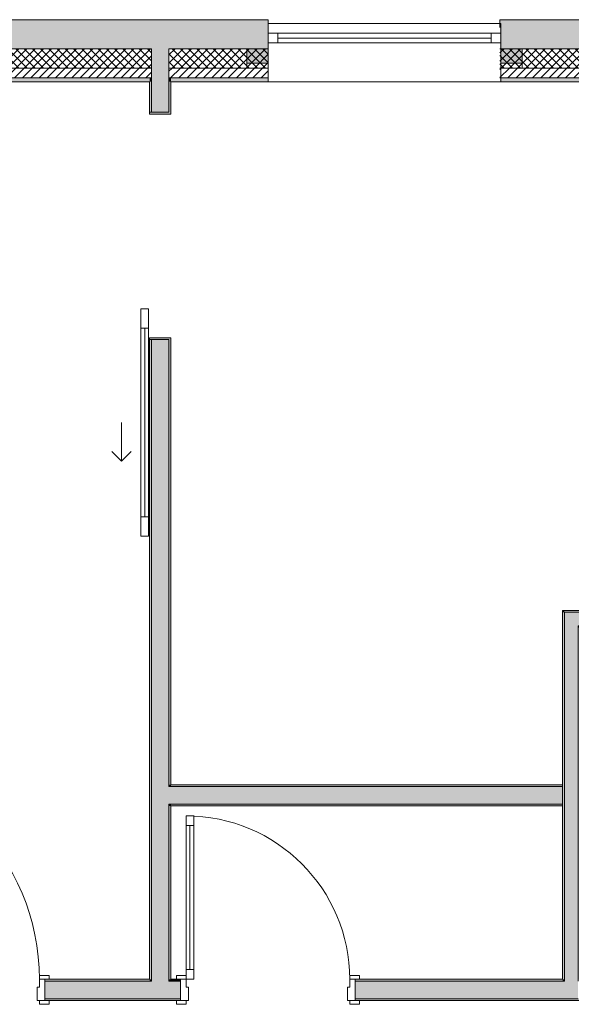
# Model space of a CAD drawing. Header units: millimetres. Extents: x -40968 to 77376, y -17881 to 4746.
# Tile 4 of 180: x -24553 to -21708, y -17103 to -12019. Entities that reach past the tile are written whole.
import ezdxf

# ---------------------------------------------------------------- set-up
doc = ezdxf.new("R2010")
doc.units = ezdxf.units.MM
doc.header["$MEASUREMENT"] = 0
for name, color, linetype in [('12_FAÇ_Façana', 7, 'Continuous'), ('Puertas Archicad', 7, 'Continuous'), ('Ventanas Archicad', 7, 'Continuous')]:
    doc.layers.add(name, color=color, linetype=linetype)
for name, color, linetype, lineweight, true_color in [('12_FAÇ_Façana_Pluma_Nº__102', 7, 'Continuous', 5, 0xcccccc), ('12_FAÇ_Façana_Pluma_Nº__174', 7, 'Continuous', 13, 0xe4ad2c), ('12_FAÇ_Façana_Pluma_Nº__176', 7, 'Continuous', 15, 0x93a0c6), ('12_FAÇ_Façana_Pluma_Nº__43', 7, 'Continuous', 5, 0xa4a4a6), ('Puertas Archicad_Pluma_Nº__3', 7, 'Continuous', 5, 0xa4a4a4), ('Ventanas Archicad_Pluma_Nº__23', 7, 'Continuous', 5, 0xa4a4a6), ('Ventanas Archicad_Pluma_Nº__3', 7, 'Continuous', 5, 0xa4a4a4), ('Ventanas Archicad_Pluma_Nº__43', 7, 'Continuous', 5, 0xa4a4a6)]:
    doc.layers.add(name, color=color, linetype=linetype, lineweight=lineweight, true_color=true_color)
for name, color, linetype, lineweight in [('12_FAÇ_Façana_Pluma_Nº__2', 8, 'Continuous', 5), ('12_FAÇ_Façana_Pluma_Nº__7', 7, 'Continuous', 5), ('Puertas Archicad_Pluma_Nº__1', 7, 'Continuous', 5), ('Puertas Archicad_Pluma_Nº__7', 7, 'Continuous', 5), ('Ventanas Archicad_Pluma_Nº__7', 7, 'Continuous', 5)]:
    doc.layers.add(name, color=color, linetype=linetype, lineweight=lineweight)
pattern_1 = [(45, (0, 0), (-21.213203, 21.213203), [])]
pattern_2 = [(45, (0, 0), (-21.213203, 21.213203), []), (135, (0, 0), (21.213203, 21.213203), [])]
pattern_3 = [(0, (0, 0), (0, 75), [0, -75])]
pattern_4 = [(0, (0, 0), (0, 779.42), [48.75, -401.25]), (0, (225, 389.7), (0, 779.42), [48.75, -401.25]), (60, (0, 0), (-675, 389.7), [48.75, -401.25]), (60, (450, 0), (-675, 389.7), [48.75, -401.25]), (120, (48.75, 0), (675, 389.7), [48.75, -401.25]), (120, (498.75, 0), (675, 389.7), [48.75, -401.25]), (0, (0, 75), (0, 150), [0, -150, 0, -225]), (45, (75, 75), (-106.066, 106.066), [0, -112.5, 0, -187.5])]

# ---------------------------------------------------------------- blocks, each defined once
blk = doc.blocks.new('Muro_29_5', base_point=(-20461.1, -12339))
at = {"layer": '12_FAÇ_Façana_Pluma_Nº__102', "linetype": 'Continuous', "lineweight": 0, "true_color": 0xe5e5e5}
blk.add_hatch(color=254, dxfattribs=at).paths.add_polyline_path([(-22076.1, -12019), (-22076.1, -12169), (-21531.2, -12169), (-21531.2, -12039.6), (-21181.2, -12039.6), (-21181.2, -12169), (-20461.1, -12169), (-20461.1, -12019)])
at = {"layer": '12_FAÇ_Façana_Pluma_Nº__174', "linetype": 'Continuous', "lineweight": 13, "true_color": 0xe4ad2c}
h = blk.add_hatch(dxfattribs=at)
h.set_pattern_fill('SATE_Aislamiento_0005', color=42, style=0, pattern_type=2)
h.set_pattern_definition(pattern_2)
h.paths.add_polyline_path([(-22076.1, -12269), (-21531.2, -12269), (-21531.2, -12169), (-22076.1, -12169)])
h = blk.add_hatch(dxfattribs=at)
h.set_pattern_fill('SATE_Aislamiento_0005', color=42, style=0, pattern_type=2)
h.set_pattern_definition(pattern_2)
h.paths.add_polyline_path([(-21181.2, -12269), (-20461.1, -12269), (-20461.1, -12169), (-21181.2, -12169)])
at = {"layer": '12_FAÇ_Façana_Pluma_Nº__176', "linetype": 'Continuous', "lineweight": 0, "true_color": 0x495063}
for points in [[(-21531.2, -12319), (-22076.1, -12319), (-22076.1, -12339), (-21531.2, -12339)], [(-20461.1, -12319), (-21181.2, -12319), (-21181.2, -12339), (-20461.1, -12339)]]:
    blk.add_hatch(color=251, dxfattribs=at).paths.add_polyline_path(points)
at = {"layer": '12_FAÇ_Façana_Pluma_Nº__2', "linetype": 'Continuous', "lineweight": 5}
h = blk.add_hatch(dxfattribs=at)
h.set_pattern_fill('Ceramic_0005', color=8, style=0, pattern_type=2)
h.set_pattern_definition(pattern_1)
h.paths.add_polyline_path([(-22076.1, -12319), (-21531.2, -12319), (-21531.2, -12269), (-22076.1, -12269)])
h = blk.add_hatch(dxfattribs=at)
h.set_pattern_fill('Ceramic_0005', color=8, style=0, pattern_type=2)
h.set_pattern_definition(pattern_1)
h.paths.add_polyline_path([(-21181.2, -12319), (-20461.1, -12319), (-20461.1, -12269), (-21181.2, -12269)])
at = {"layer": '12_FAÇ_Façana_Pluma_Nº__7', "color": 7, "linetype": 'Continuous', "lineweight": 5}
for p, q in [((-22076.1, -12169), (-21531.2, -12169)), ((-21181.2, -12169), (-20461.1, -12169)), ((-22076.1, -12269), (-21531.2, -12269)), ((-21181.2, -12269), (-20461.1, -12269)), ((-22076.1, -12319), (-21531.2, -12319)), ((-21181.2, -12319), (-20461.1, -12319))]:
    blk.add_line(p, q, dxfattribs=at)
at = {"layer": '12_FAÇ_Façana_Pluma_Nº__7', "color": 7, "linetype": 'Continuous', "lineweight": 5, "flags": 128}
for points in [[(-20461.1, -12019), (-22076.1, -12019)], [(-22076.1, -12019), (-22076.1, -12059)], [(-20461.1, -12059), (-20461.1, -12019)], [(-22076.1, -12339), (-21531.2, -12339)], [(-21181.2, -12339), (-20461.1, -12339)]]:
    blk.add_lwpolyline(points, dxfattribs=at)
blk = doc.blocks.new('Muro_32_5', base_point=(-23271.1, -12339))
at = {"layer": '12_FAÇ_Façana_Pluma_Nº__102', "linetype": 'Continuous', "lineweight": 0, "true_color": 0xe5e5e5}
for points in [[(-23872.7, -12019), (-26492.5, -12019), (-26492.5, -12169), (-23872.7, -12169)], [(-23872.7, -12169), (-23782.7, -12169), (-23782.7, -12019), (-23872.7, -12019)], [(-23782.7, -12169), (-23271.1, -12169), (-23271.1, -12019), (-23782.7, -12019)]]:
    blk.add_hatch(color=254, dxfattribs=at).paths.add_polyline_path(points)
at = {"layer": '12_FAÇ_Façana_Pluma_Nº__174', "linetype": 'Continuous', "lineweight": 13, "true_color": 0xe4ad2c}
h = blk.add_hatch(dxfattribs=at)
h.set_pattern_fill('SATE_Aislamiento_0005', color=42, style=0, pattern_type=2)
h.set_pattern_definition(pattern_2)
h.paths.add_polyline_path([(-23872.7, -12169), (-26492.5, -12169), (-26492.5, -12269), (-23872.7, -12269)])
h = blk.add_hatch(dxfattribs=at)
h.set_pattern_fill('SATE_Aislamiento_0005', color=42, style=0, pattern_type=2)
h.set_pattern_definition(pattern_2)
h.paths.add_polyline_path([(-23782.7, -12269), (-23271.1, -12269), (-23271.1, -12169), (-23782.7, -12169)])
at = {"layer": '12_FAÇ_Façana_Pluma_Nº__176', "linetype": 'Continuous', "lineweight": 0, "true_color": 0x495063}
for points in [[(-23882.7, -12319), (-26492.5, -12319), (-26492.5, -12339), (-23882.7, -12339)], [(-23882.7, -12339), (-23872.7, -12339), (-23872.7, -12319), (-23882.7, -12319)], [(-23782.7, -12339), (-23772.7, -12339), (-23772.7, -12319), (-23782.7, -12319)], [(-23772.7, -12339), (-23271.1, -12339), (-23271.1, -12319), (-23772.7, -12319)]]:
    blk.add_hatch(color=251, dxfattribs=at).paths.add_polyline_path(points)
at = {"layer": '12_FAÇ_Façana_Pluma_Nº__2', "linetype": 'Continuous', "lineweight": 5}
h = blk.add_hatch(dxfattribs=at)
h.set_pattern_fill('Ceramic_0005', color=8, style=0, pattern_type=2)
h.set_pattern_definition(pattern_1)
h.paths.add_polyline_path([(-23872.7, -12269), (-26492.5, -12269), (-26492.5, -12319), (-23872.7, -12319)])
h = blk.add_hatch(dxfattribs=at)
h.set_pattern_fill('Ceramic_0005', color=8, style=0, pattern_type=2)
h.set_pattern_definition(pattern_1)
h.paths.add_polyline_path([(-23782.7, -12319), (-23271.1, -12319), (-23271.1, -12269), (-23782.7, -12269)])
at = {"layer": '12_FAÇ_Façana_Pluma_Nº__7', "color": 7, "linetype": 'Continuous', "lineweight": 5}
for p, q in [((-26492.5, -12169), (-23872.7, -12169)), ((-23872.7, -12169), (-23872.7, -12269)), ((-23782.7, -12269), (-23782.7, -12169)), ((-23782.7, -12169), (-23271.1, -12169)), ((-26492.5, -12269), (-23872.7, -12269)), ((-23872.7, -12269), (-23872.7, -12319)), ((-23782.7, -12319), (-23782.7, -12269)), ((-23782.7, -12269), (-23271.1, -12269)), ((-26492.5, -12319), (-23872.7, -12319)), ((-23872.7, -12319), (-23872.7, -12339)), ((-23782.7, -12339), (-23782.7, -12319)), ((-23782.7, -12319), (-23271.1, -12319))]:
    blk.add_line(p, q, dxfattribs=at)
at = {"layer": '12_FAÇ_Façana_Pluma_Nº__7', "color": 7, "linetype": 'Continuous', "lineweight": 5, "flags": 128}
for points in [[(-23271.1, -12019), (-26492.5, -12019)], [(-26492.5, -12019), (-26492.5, -12339)], [(-23271.1, -12059), (-23271.1, -12019)], [(-26492.5, -12339), (-23882.7, -12339)], [(-23772.7, -12339), (-23271.1, -12339)]]:
    blk.add_lwpolyline(points, dxfattribs=at)
blk = doc.blocks.new('Ventana Vertical Multi-Faja 27_10')
at = {"layer": 'Ventanas Archicad_Pluma_Nº__23', "color": 253, "linetype": 'Continuous', "lineweight": 5, "true_color": 0xa4a4a6}
for p, q in [((-600, 0), (-550, 0)), ((-550, 0), (-550, -50)), ((550, -50), (550, 0)), ((550, 0), (600, 0)), ((-550, -50), (-600, -50)), ((600, -50), (550, -50))]:
    blk.add_line(p, q, dxfattribs=at)
at = {"layer": 'Ventanas Archicad_Pluma_Nº__3', "color": 253, "linetype": 'Continuous', "lineweight": 5, "true_color": 0xa4a4a4}
for p, q in [((-600, 50), (600, 50)), ((-550, 0), (550, 0)), ((-550, -25), (550, -25)), ((550, -50), (-550, -50)), ((-600, -250), (600, -250))]:
    blk.add_line(p, q, dxfattribs=at)
at = {"layer": 'Ventanas Archicad_Pluma_Nº__43', "color": 253, "linetype": 'Continuous', "lineweight": 5, "true_color": 0xa4a4a6}
for p, q in [((-600, -180), (-600, -155)), ((600, -180), (600, -155))]:
    blk.add_line(p, q, dxfattribs=at)
at = {"layer": 'Ventanas Archicad_Pluma_Nº__7', "color": 7, "linetype": 'Continuous', "lineweight": 5}
for p, q in [((-600, 50), (-600, 30)), ((-600, 30), (-600, 0)), ((-600, 30), (-600, 0)), ((-600, 0), (-600, -50)), ((-600, 0), (-600, -50)), ((-600, 0), (-600, -50)), ((-600, 0), (-600, -50)), ((600, 50), (600, 30)), ((600, 30), (600, 0)), ((600, 30), (600, 0)), ((600, 0), (600, -50)), ((600, 0), (600, -50)), ((600, 0), (600, -50)), ((600, 0), (600, -50)), ((-600, -50), (-600, -80)), ((-600, -50), (-600, -80)), ((600, -50), (600, -80)), ((600, -50), (600, -80)), ((-600, -80), (-600, -155)), ((-600, -80), (-600, -155)), ((600, -80), (600, -155)), ((600, -80), (600, -155)), ((-600, -180), (-600, -230)), ((600, -180), (600, -230)), ((-600, -230), (-600, -250)), ((600, -230), (600, -250))]:
    blk.add_line(p, q, dxfattribs=at)
blk = doc.blocks.new('Muro_33_5', base_point=(-22076.1, -12339))
at = {"layer": '12_FAÇ_Façana', "linetype": 'Continuous', "lineweight": 0, "true_color": 0x000000}
h = blk.add_hatch(dxfattribs=at)
h.set_pattern_fill('Yeso_0005', color=18, style=0, pattern_type=2)
h.set_pattern_definition(pattern_3)
h.paths.add_polyline_path([(-23271.1, -12269), (-23271.1, -12244), (-23381.1, -12244), (-23381.1, -12269)])
h = blk.add_hatch(dxfattribs=at)
h.set_pattern_fill('Yeso_0005', color=18, style=0, pattern_type=2)
h.set_pattern_definition(pattern_3)
h.paths.add_polyline_path([(-22071.1, -12269), (-21961.1, -12269), (-21961.1, -12244), (-22071.1, -12244)])
at = {"layer": '12_FAÇ_Façana_Pluma_Nº__102', "linetype": 'Continuous', "lineweight": 0, "true_color": 0xe5e5e5}
for points in [[(-23381.1, -12169), (-23381.1, -12244), (-23271.1, -12244), (-23271.1, -12059)], [(-21961.1, -12169), (-22071.1, -12059), (-22071.1, -12244), (-21961.1, -12244)]]:
    blk.add_hatch(color=254, dxfattribs=at).paths.add_polyline_path(points)
at = {"layer": '12_FAÇ_Façana_Pluma_Nº__43', "color": 253, "linetype": 'Continuous', "lineweight": 5, "true_color": 0xa4a4a6}
for p, q in [((-23381.1, -12244), (-23381.1, -12269)), ((-23271.1, -12244), (-23381.1, -12244)), ((-23271.1, -12269), (-23271.1, -12244)), ((-22071.1, -12269), (-22071.1, -12244)), ((-22071.1, -12244), (-21961.1, -12244)), ((-21961.1, -12244), (-21961.1, -12269)), ((-23381.1, -12269), (-23271.1, -12269)), ((-21961.1, -12269), (-22071.1, -12269))]:
    blk.add_line(p, q, dxfattribs=at)
at = {"layer": '12_FAÇ_Façana_Pluma_Nº__7', "color": 7, "linetype": 'Continuous', "lineweight": 5}
for p, q in [((-23271.1, -12039), (-23271.1, -12059)), ((-22071.1, -12039), (-22071.1, -12059)), ((-23271.1, -12059), (-23271.1, -12089)), ((-23271.1, -12059), (-23271.1, -12089)), ((-23271.1, -12089), (-23271.1, -12139)), ((-23271.1, -12089), (-23271.1, -12139)), ((-22071.1, -12059), (-22071.1, -12089)), ((-22071.1, -12059), (-22071.1, -12089)), ((-22071.1, -12089), (-22071.1, -12139)), ((-22071.1, -12089), (-22071.1, -12139)), ((-23271.1, -12139), (-23271.1, -12169)), ((-23271.1, -12139), (-23271.1, -12169)), ((-22071.1, -12139), (-22071.1, -12169)), ((-22071.1, -12139), (-22071.1, -12169)), ((-23381.1, -12169), (-23381.1, -12244)), ((-23271.1, -12169), (-23271.1, -12244)), ((-23271.1, -12169), (-23271.1, -12244)), ((-22071.1, -12169), (-22071.1, -12244)), ((-22071.1, -12169), (-22071.1, -12244)), ((-21961.1, -12169), (-21961.1, -12244)), ((-23271.1, -12269), (-23271.1, -12319)), ((-22071.1, -12269), (-22071.1, -12319)), ((-23271.1, -12319), (-23271.1, -12339)), ((-22071.1, -12319), (-22071.1, -12339))]:
    blk.add_line(p, q, dxfattribs=at)
at = {"layer": 'Ventanas Archicad', "color": 253, "linetype": 'Continuous', "lineweight": 5, "true_color": 0xa4a4a6, "zscale": 1000}
blk.add_blockref('Ventana Vertical Multi-Faja 27_10', (-22671.1, -12089), dxfattribs=at)
blk = doc.blocks.new('Puerta 27')
at = {"layer": 'Puertas Archicad_Pluma_Nº__1', "color": 7, "linetype": 'Continuous', "lineweight": 5}
for p, q in [((532, 1094), (532, 1144)), ((532, 1144), (572, 1144)), ((572, 1144), (572, 1094)), ((572, 1094), (532, 1094)), ((552, 1094), (552, 50)), ((-622, 0), (-622, 19)), ((-622, 19), (-572, 19)), ((-572, 0), (-622, 0)), ((-572, 0), (-600, 0)), ((-600, 0), (-600, -110)), ((-572, 19), (-572, 0)), ((-572, -40), (-572, 0)), ((532, 0), (532, 50)), ((532, 50), (572, 50)), ((572, 0), (532, 0)), ((572, 50), (572, 0)), ((572, 19), (622, 19)), ((572, 0), (572, 19)), ((622, 0), (572, 0)), ((600, 0), (572, 0)), ((572, 0), (572, -40)), ((600, -110), (600, 0)), ((622, 19), (622, 0)), ((-560, -40), (-572, -40)), ((-560, -110), (-560, -40)), ((572, -40), (560, -40)), ((560, -40), (560, -110)), ((-622, -129), (-622, -110)), ((-622, -110), (-572, -110)), ((-572, -129), (-622, -129)), ((-600, -110), (-560, -110)), ((-572, -110), (-572, -129)), ((560, -110), (600, -110)), ((572, -110), (622, -110)), ((572, -129), (572, -110)), ((622, -129), (572, -129)), ((622, -110), (622, -129))]:
    blk.add_line(p, q, dxfattribs=at)
at = {"layer": 'Puertas Archicad_Pluma_Nº__1', "color": 7, "linetype": 'Continuous', "lineweight": 5, "flags": 128}
for points in [[(552, 1094), (552, 50), (532, 50), (532, 1094)], [(572, 1094), (572, 50), (552, 50), (552, 1094)]]:
    blk.add_lwpolyline(points, close=True, dxfattribs=at)
at = {"layer": 'Puertas Archicad_Pluma_Nº__3', "color": 253, "linetype": 'Continuous', "lineweight": 5, "true_color": 0xa4a4a4}
blk.add_arc((572, 0), 1144, 90, 180, dxfattribs=at)
at = {"layer": 'Puertas Archicad_Pluma_Nº__7', "color": 7, "linetype": 'Continuous', "lineweight": 5}
for p, q in [((-600, 0), (-622, 0)), ((-600, 0), (-622, 0)), ((-600, 0), (-600, -10)), ((-600, 0), (-600, -10)), ((600, 0), (600, -10)), ((600, 0), (600, -10)), ((600, 0), (622, 0)), ((600, 0), (622, 0)), ((-600, -10), (-600, -100)), ((-600, -10), (-600, -100)), ((600, -10), (600, -100)), ((600, -10), (600, -100)), ((-600, -100), (-600, -110)), ((-600, -100), (-600, -110)), ((600, -100), (600, -110)), ((600, -100), (600, -110)), ((-600, -110), (-622, -110)), ((-600, -110), (-622, -110)), ((600, -110), (622, -110)), ((600, -110), (622, -110))]:
    blk.add_line(p, q, dxfattribs=at)
blk = doc.blocks.new('Puerta 27_2')
at = {"layer": 'Puertas Archicad_Pluma_Nº__1', "color": 7, "linetype": 'Continuous', "lineweight": 5}
for p, q in [((382, 794), (382, 844)), ((382, 844), (422, 844)), ((422, 844), (422, 794)), ((422, 794), (382, 794)), ((402, 794), (402, 50)), ((-472, 0), (-472, 19)), ((-472, 19), (-422, 19)), ((-422, 0), (-472, 0)), ((-422, 0), (-450, 0)), ((-450, 0), (-450, -110)), ((-422, 19), (-422, 0)), ((-422, -40), (-422, 0)), ((382, 0), (382, 50)), ((382, 50), (422, 50)), ((422, 0), (382, 0)), ((422, 50), (422, 0)), ((422, 19), (472, 19)), ((422, 0), (422, 19)), ((472, 0), (422, 0)), ((450, 0), (422, 0)), ((422, 0), (422, -40)), ((450, -110), (450, 0)), ((472, 19), (472, 0)), ((-410, -40), (-422, -40)), ((-410, -110), (-410, -40)), ((422, -40), (410, -40)), ((410, -40), (410, -110)), ((-472, -129), (-472, -110)), ((-472, -110), (-422, -110)), ((-422, -129), (-472, -129)), ((-450, -110), (-410, -110)), ((-422, -110), (-422, -129)), ((410, -110), (450, -110)), ((422, -110), (472, -110)), ((422, -129), (422, -110)), ((472, -129), (422, -129)), ((472, -110), (472, -129))]:
    blk.add_line(p, q, dxfattribs=at)
at = {"layer": 'Puertas Archicad_Pluma_Nº__1', "color": 7, "linetype": 'Continuous', "lineweight": 5, "flags": 128}
for points in [[(402, 794), (402, 50), (382, 50), (382, 794)], [(422, 794), (422, 50), (402, 50), (402, 794)]]:
    blk.add_lwpolyline(points, close=True, dxfattribs=at)
at = {"layer": 'Puertas Archicad_Pluma_Nº__3', "color": 253, "linetype": 'Continuous', "lineweight": 5, "true_color": 0xa4a4a4}
blk.add_arc((422, 0), 844, 90, 180, dxfattribs=at)
at = {"layer": 'Puertas Archicad_Pluma_Nº__7', "color": 7, "linetype": 'Continuous', "lineweight": 5}
for p, q in [((-450, 0), (-472, 0)), ((-450, 0), (-472, 0)), ((-450, 0), (-450, -10)), ((-450, 0), (-450, -10)), ((450, 0), (450, -10)), ((450, 0), (450, -10)), ((450, 0), (472, 0)), ((450, 0), (472, 0)), ((-450, -10), (-450, -100)), ((-450, -10), (-450, -100)), ((450, -10), (450, -100)), ((450, -10), (450, -100)), ((-450, -100), (-450, -110)), ((-450, -100), (-450, -110)), ((450, -100), (450, -110)), ((450, -100), (450, -110)), ((-450, -110), (-472, -110)), ((-450, -110), (-472, -110)), ((450, -110), (472, -110)), ((450, -110), (472, -110))]:
    blk.add_line(p, q, dxfattribs=at)
blk = doc.blocks.new('Muro_38_5', base_point=(-33871.9, -17084))
at = {"layer": '12_FAÇ_Façana_Pluma_Nº__102', "linetype": 'Continuous', "lineweight": 0, "true_color": 0xe5e5e5}
for points in [[(-23872.7, -16984), (-24422.7, -16984), (-24422.7, -17074), (-23872.7, -17074)], [(-23782.7, -16984), (-23872.7, -16984), (-23872.7, -17074), (-23782.7, -17074)], [(-23782.7, -16984), (-23782.7, -17074), (-23722.7, -17074), (-23722.7, -16984)], [(-21742.9, -16984), (-22822.7, -16984), (-22822.7, -17074), (-21742.9, -17074)], [(-21672.9, -16984), (-21742.9, -16984), (-21742.9, -17074), (-21672.9, -17074)]]:
    blk.add_hatch(color=254, dxfattribs=at).paths.add_polyline_path(points)
at = {"layer": '12_FAÇ_Façana_Pluma_Nº__176', "linetype": 'Continuous', "lineweight": 0, "true_color": 0x495063}
for points in [[(-24422.7, -16984), (-23882.7, -16984), (-23882.7, -16974), (-24422.7, -16974)], [(-23872.7, -16974), (-23882.7, -16974), (-23882.7, -16984), (-23872.7, -16984)], [(-23772.7, -16974), (-23782.7, -16974), (-23782.7, -16984), (-23772.7, -16984)], [(-23772.7, -16974), (-23772.7, -16984), (-23722.7, -16984), (-23722.7, -16974)], [(-22822.7, -16984), (-21752.9, -16984), (-21752.9, -16974), (-22822.7, -16974)], [(-21742.9, -16974), (-21752.9, -16974), (-21752.9, -16984), (-21742.9, -16984)], [(-24422.7, -17084), (-23722.7, -17084), (-23722.7, -17074), (-24422.7, -17074)], [(-22822.7, -17074), (-22822.7, -17084), (-19228.6, -17084), (-19228.6, -17074)]]:
    blk.add_hatch(color=251, dxfattribs=at).paths.add_polyline_path(points)
at = {"layer": '12_FAÇ_Façana_Pluma_Nº__7', "color": 7, "linetype": 'Continuous', "lineweight": 5}
for p, q in [((-24422.7, -16974), (-24400.7, -16974)), ((-24422.7, -16974), (-24422.7, -16984)), ((-23872.7, -16974), (-23872.7, -16984)), ((-23782.7, -16984), (-23782.7, -16974)), ((-23722.7, -16974), (-23744.7, -16974)), ((-23722.7, -16974), (-23722.7, -16984)), ((-22822.7, -16974), (-22800.7, -16974)), ((-22822.7, -16974), (-22822.7, -16984)), ((-21742.9, -16974), (-21742.9, -16984)), ((-23872.7, -16984), (-24422.7, -16984)), ((-24422.7, -16984), (-24422.7, -17074)), ((-23722.7, -16984), (-23782.7, -16984)), ((-23722.7, -16984), (-23722.7, -17074)), ((-21742.9, -16984), (-22822.7, -16984)), ((-22822.7, -16984), (-22822.7, -17074)), ((-24422.7, -17074), (-23872.7, -17074)), ((-24422.7, -17074), (-24422.7, -17084)), ((-23872.7, -17074), (-23782.7, -17074)), ((-23782.7, -17074), (-23722.7, -17074)), ((-23722.7, -17074), (-23722.7, -17084)), ((-22822.7, -17074), (-21742.9, -17074)), ((-22822.7, -17074), (-22822.7, -17084)), ((-21742.9, -17074), (-21672.9, -17074)), ((-24422.7, -17084), (-24400.7, -17084)), ((-23722.7, -17084), (-23744.7, -17084)), ((-22822.7, -17084), (-22800.7, -17084))]:
    blk.add_line(p, q, dxfattribs=at)
at = {"layer": '12_FAÇ_Façana_Pluma_Nº__7', "color": 7, "linetype": 'Continuous', "lineweight": 5, "flags": 128}
for points in [[(-23882.7, -16974), (-24422.7, -16974)], [(-23722.7, -16974), (-23772.7, -16974)], [(-21752.9, -16974), (-22822.7, -16974)], [(-24422.7, -17084), (-23722.7, -17084)], [(-22822.7, -17084), (-19228.6, -17084)]]:
    blk.add_lwpolyline(points, dxfattribs=at)
at = {"layer": 'Puertas Archicad', "color": 253, "linetype": 'Continuous', "lineweight": 5, "true_color": 0xa4a4a6, "xscale": -1, "zscale": 1000}
for name, p in [('Puerta 27', (-25022.7, -16974)), ('Puerta 27_2', (-23272.7, -16974))]:
    blk.add_blockref(name, p, dxfattribs=at)
blk = doc.blocks.new('Puerta Corredera Exterior 27')
at = {"layer": 'Puertas Archicad', "linetype": 'Continuous', "lineweight": 0, "true_color": 0xffffff}
h = blk.add_hatch(dxfattribs=at)
h.set_pattern_fill('Hormigón_en_Masa_0005', style=0, pattern_type=2)
h.set_pattern_definition(pattern_4)
h.paths.add_polyline_path([(428.1, 45), (428.1, 5), (528.1, 5), (528.1, 45)])
h = blk.add_hatch(dxfattribs=at)
h.set_pattern_fill('Hormigón_en_Masa_0005', style=0, pattern_type=2)
h.set_pattern_definition(pattern_4)
h.paths.add_polyline_path([(1602.1, 5), (1602.1, 45), (1502.1, 45), (1502.1, 5)])
at = {"layer": 'Puertas Archicad_Pluma_Nº__1', "color": 7, "linetype": 'Continuous', "lineweight": 5}
for p, q in [((428.1, 45), (528.1, 45)), ((428.1, 5), (428.1, 45)), ((528.1, 5), (428.1, 5)), ((528.1, 45), (528.1, 5)), ((528.1, 25), (1502.1, 25)), ((1502.1, 5), (1502.1, 45)), ((1502.1, 45), (1602.1, 45)), ((1602.1, 5), (1502.1, 5)), ((1602.1, 45), (1602.1, 5))]:
    blk.add_line(p, q, dxfattribs=at)
at = {"layer": 'Puertas Archicad_Pluma_Nº__1', "color": 7, "linetype": 'Continuous', "lineweight": 5, "flags": 128}
for points in [[(528.1, 45), (1502.1, 45), (1502.1, 25), (528.1, 25)], [(528.1, 25), (1502.1, 25), (1502.1, 5), (528.1, 5)]]:
    blk.add_lwpolyline(points, close=True, dxfattribs=at)
at = {"layer": 'Puertas Archicad_Pluma_Nº__3', "color": 253, "linetype": 'Continuous', "lineweight": 5, "true_color": 0xa4a4a4}
for p, q in [((1215.1, 145), (1165.1, 195)), ((1015.1, 145), (1215.1, 145)), ((1215.1, 145), (1165.1, 95))]:
    blk.add_line(p, q, dxfattribs=at)
at = {"layer": 'Puertas Archicad_Pluma_Nº__7', "color": 7, "linetype": 'Continuous', "lineweight": 5}
for p, q in [((-577, 0), (-577, -110)), ((577, 0), (577, -110)), ((-587, -110), (-577, -110)), ((587, -110), (577, -110))]:
    blk.add_line(p, q, dxfattribs=at)
blk = doc.blocks.new('Muro_39_5', base_point=(-23772.7, -17084))
at = {"layer": '12_FAÇ_Façana_Pluma_Nº__102', "linetype": 'Continuous', "lineweight": 0, "true_color": 0xe5e5e5}
for points in [[(-23872.7, -12269), (-23782.7, -12269), (-23782.7, -12169), (-23872.7, -12169)], [(-23872.7, -12319), (-23782.7, -12319), (-23782.7, -12269), (-23872.7, -12269)], [(-23872.7, -12339), (-23782.7, -12339), (-23782.7, -12319), (-23872.7, -12319)], [(-23872.7, -12497), (-23782.7, -12497), (-23782.7, -12339), (-23872.7, -12339)], [(-23872.7, -15979), (-23782.7, -15979), (-23782.7, -13671), (-23872.7, -13671)], [(-23872.7, -15979), (-23872.7, -16069), (-23782.7, -16069), (-23782.7, -15979)], [(-23872.7, -16069), (-23872.7, -16974), (-23782.7, -16974), (-23782.7, -16069)], [(-23782.7, -16974), (-23872.7, -16974), (-23872.7, -16984), (-23782.7, -16984)]]:
    blk.add_hatch(color=254, dxfattribs=at).paths.add_polyline_path(points)
at = {"layer": '12_FAÇ_Façana_Pluma_Nº__176', "linetype": 'Continuous', "lineweight": 0, "true_color": 0x495063}
for points in [[(-23882.7, -12339), (-23882.7, -12497), (-23872.7, -12497), (-23872.7, -12339)], [(-23782.7, -12339), (-23782.7, -12497), (-23772.7, -12497), (-23772.7, -12339)], [(-23772.7, -12507), (-23772.7, -12497), (-23782.7, -12497), (-23882.7, -12497), (-23882.7, -12507)], [(-23772.7, -13671), (-23772.7, -13661), (-23882.7, -13661), (-23882.7, -13671), (-23782.7, -13671)], [(-23882.7, -16974), (-23872.7, -16974), (-23872.7, -13671), (-23882.7, -13671)], [(-23782.7, -15969), (-23772.7, -15969), (-23772.7, -13671), (-23782.7, -13671)], [(-23782.7, -15969), (-23782.7, -15979), (-23772.7, -15979), (-23772.7, -15969)], [(-23782.7, -16069), (-23782.7, -16079), (-23772.7, -16079), (-23772.7, -16069)], [(-23782.7, -16079), (-23782.7, -16974), (-23772.7, -16974), (-23772.7, -16079)]]:
    blk.add_hatch(color=251, dxfattribs=at).paths.add_polyline_path(points)
at = {"layer": '12_FAÇ_Façana_Pluma_Nº__7', "color": 7, "linetype": 'Continuous', "lineweight": 5}
for p, q in [((-23872.7, -12169), (-23872.7, -12269)), ((-23782.7, -12269), (-23782.7, -12169)), ((-23872.7, -12269), (-23872.7, -12319)), ((-23782.7, -12319), (-23782.7, -12269)), ((-23872.7, -12319), (-23872.7, -12339)), ((-23872.7, -12339), (-23872.7, -12497)), ((-23782.7, -12339), (-23782.7, -12319)), ((-23782.7, -12497), (-23782.7, -12339)), ((-23882.7, -12497), (-23882.7, -12507)), ((-23782.7, -12497), (-23882.7, -12497)), ((-23772.7, -12497), (-23772.7, -12507)), ((-23882.7, -12507), (-23772.7, -12507)), ((-23882.7, -13661), (-23772.7, -13661)), ((-23882.7, -13671), (-23882.7, -13661)), ((-23782.7, -13671), (-23882.7, -13671)), ((-23872.7, -13671), (-23872.7, -15979)), ((-23782.7, -15979), (-23782.7, -13671)), ((-23772.7, -13671), (-23772.7, -13661)), ((-23872.7, -15979), (-23872.7, -16069)), ((-23772.7, -15979), (-23782.7, -15979)), ((-23872.7, -16069), (-23872.7, -16974)), ((-23782.7, -16069), (-23772.7, -16069)), ((-23782.7, -16974), (-23782.7, -16069)), ((-23872.7, -16974), (-23872.7, -16984)), ((-23782.7, -16984), (-23782.7, -16974))]:
    blk.add_line(p, q, dxfattribs=at)
at = {"layer": '12_FAÇ_Façana_Pluma_Nº__7', "color": 7, "linetype": 'Continuous', "lineweight": 5, "flags": 128}
for points in [[(-23882.7, -12339), (-23882.7, -12497)], [(-23772.7, -12497), (-23772.7, -12339)], [(-23882.7, -13671), (-23882.7, -16974)], [(-23772.7, -15969), (-23772.7, -13671)], [(-23772.7, -16974), (-23772.7, -16079)]]:
    blk.add_lwpolyline(points, dxfattribs=at)
at = {"layer": 'Puertas Archicad', "color": 253, "linetype": 'Continuous', "lineweight": 5, "true_color": 0xa4a4a6, "xscale": -1, "zscale": 1000, "rotation": 90}
blk.add_blockref('Puerta Corredera Exterior 27', (-23882.7, -13084), dxfattribs=at)
blk = doc.blocks.new('Muro_47_5', base_point=(-21752.9, -15969))
at = {"layer": '12_FAÇ_Façana_Pluma_Nº__102', "linetype": 'Continuous', "lineweight": 0, "true_color": 0xe5e5e5}
for points in [[(-23782.7, -15979), (-23782.7, -16069), (-23772.7, -16069), (-23772.7, -15979)], [(-21752.9, -15979), (-23772.7, -15979), (-23772.7, -16069), (-21752.9, -16069)]]:
    blk.add_hatch(color=254, dxfattribs=at).paths.add_polyline_path(points)
at = {"layer": '12_FAÇ_Façana_Pluma_Nº__176', "linetype": 'Continuous', "lineweight": 0, "true_color": 0x495063}
for points in [[(-21752.9, -15969), (-23772.7, -15969), (-23772.7, -15979), (-21752.9, -15979)], [(-23772.7, -16079), (-21752.9, -16079), (-21752.9, -16069), (-23772.7, -16069)]]:
    blk.add_hatch(color=251, dxfattribs=at).paths.add_polyline_path(points)
at = {"layer": '12_FAÇ_Façana_Pluma_Nº__7', "color": 7, "linetype": 'Continuous', "lineweight": 5}
for p, q in [((-23772.7, -15979), (-23782.7, -15979)), ((-21752.9, -15979), (-23772.7, -15979)), ((-23782.7, -16069), (-23772.7, -16069)), ((-23772.7, -16069), (-21752.9, -16069))]:
    blk.add_line(p, q, dxfattribs=at)
at = {"layer": '12_FAÇ_Façana_Pluma_Nº__7', "color": 7, "linetype": 'Continuous', "lineweight": 5, "flags": 128}
for points in [[(-21752.9, -15969), (-23772.7, -15969)], [(-21752.9, -15969), (-21752.9, -15979)], [(-21752.9, -15979), (-21752.9, -16069)], [(-23772.7, -16079), (-21752.9, -16079)], [(-21752.9, -16069), (-21752.9, -16079)]]:
    blk.add_lwpolyline(points, dxfattribs=at)
blk = doc.blocks.new('Muro_48_5', base_point=(-21302.9, -15069))
at = {"layer": '12_FAÇ_Façana_Pluma_Nº__102', "linetype": 'Continuous', "lineweight": 0, "true_color": 0xe5e5e5}
for points in [[(-21742.9, -15149), (-21672.9, -15149), (-21742.9, -15079)], [(-21672.9, -15079), (-21742.9, -15079), (-21672.9, -15149)], [(-21672.9, -15149), (-21382.9, -15149), (-21382.9, -15079), (-21672.9, -15079)], [(-21382.9, -15149), (-21312.9, -15149), (-21312.9, -15079)], [(-21382.9, -15149), (-21312.9, -15079), (-21382.9, -15079)]]:
    blk.add_hatch(color=254, dxfattribs=at).paths.add_polyline_path(points)
at = {"layer": '12_FAÇ_Façana_Pluma_Nº__176', "linetype": 'Continuous', "lineweight": 0, "true_color": 0x495063}
for points in [[(-21752.9, -15079), (-21742.9, -15079), (-21752.9, -15069)], [(-21742.9, -15069), (-21752.9, -15069), (-21742.9, -15079)], [(-21742.9, -15079), (-21312.9, -15079), (-21312.9, -15069), (-21742.9, -15069)], [(-21312.9, -15079), (-21302.9, -15079), (-21302.9, -15069)], [(-21312.9, -15079), (-21302.9, -15069), (-21312.9, -15069)], [(-21672.9, -15159), (-21662.9, -15159), (-21672.9, -15149)], [(-21662.9, -15149), (-21672.9, -15149), (-21662.9, -15159)], [(-21662.9, -15159), (-21392.9, -15159), (-21392.9, -15149), (-21662.9, -15149)], [(-21392.9, -15159), (-21382.9, -15159), (-21382.9, -15149)], [(-21392.9, -15159), (-21382.9, -15149), (-21392.9, -15149)]]:
    blk.add_hatch(color=251, dxfattribs=at).paths.add_polyline_path(points)
at = {"layer": '12_FAÇ_Façana_Pluma_Nº__7', "color": 7, "linetype": 'Continuous', "lineweight": 5}
for p, q in [((-21742.9, -15079), (-21742.9, -15149)), ((-21672.9, -15079), (-21742.9, -15079)), ((-21382.9, -15079), (-21672.9, -15079)), ((-21312.9, -15079), (-21382.9, -15079)), ((-21312.9, -15149), (-21312.9, -15079)), ((-21672.9, -15149), (-21672.9, -15159)), ((-21672.9, -15149), (-21382.9, -15149)), ((-21382.9, -15159), (-21382.9, -15149))]:
    blk.add_line(p, q, dxfattribs=at)
at = {"layer": '12_FAÇ_Façana_Pluma_Nº__7', "color": 7, "linetype": 'Continuous', "lineweight": 5, "flags": 128}
for points in [[(-21752.9, -15069), (-21752.9, -15079)], [(-21302.9, -15069), (-21752.9, -15069)], [(-21302.9, -15069), (-21302.9, -15079)], [(-21662.9, -15159), (-21392.9, -15159)]]:
    blk.add_lwpolyline(points, dxfattribs=at)
blk = doc.blocks.new('Muro_50_5', base_point=(-21662.9, -17084))
at = {"layer": '12_FAÇ_Façana_Pluma_Nº__102', "linetype": 'Continuous', "lineweight": 0, "true_color": 0xe5e5e5}
for points in [[(-21742.9, -15149), (-21742.9, -16974), (-21672.9, -16974), (-21672.9, -15149)], [(-21672.9, -16974), (-21742.9, -16974), (-21742.9, -16984), (-21672.9, -16984)]]:
    blk.add_hatch(color=254, dxfattribs=at).paths.add_polyline_path(points)
at = {"layer": '12_FAÇ_Façana_Pluma_Nº__176', "linetype": 'Continuous', "lineweight": 0, "true_color": 0x495063}
for points in [[(-21752.9, -15079), (-21752.9, -16974), (-21742.9, -16974), (-21742.9, -15079)], [(-21672.9, -15159), (-21672.9, -16974), (-21662.9, -16974), (-21662.9, -15159)]]:
    blk.add_hatch(color=251, dxfattribs=at).paths.add_polyline_path(points)
at = {"layer": '12_FAÇ_Façana_Pluma_Nº__7', "color": 7, "linetype": 'Continuous', "lineweight": 5}
for p, q in [((-21742.9, -15079), (-21742.9, -15149)), ((-21742.9, -15149), (-21742.9, -16974)), ((-21672.9, -15149), (-21672.9, -15159)), ((-21672.9, -16974), (-21672.9, -15159)), ((-21742.9, -16974), (-21742.9, -16984)), ((-21672.9, -16984), (-21672.9, -16974))]:
    blk.add_line(p, q, dxfattribs=at)
at = {"layer": '12_FAÇ_Façana_Pluma_Nº__7', "color": 7, "linetype": 'Continuous', "lineweight": 5, "flags": 128}
for points in [[(-21752.9, -15079), (-21752.9, -16974)], [(-21662.9, -16974), (-21662.9, -15159)]]:
    blk.add_lwpolyline(points, dxfattribs=at)

msp = doc.modelspace()

# ---------------------------------------------------------------- block references
at = {"layer": '12_FAÇ_Façana', "color": 7, "lineweight": 20}
for name, p in [('Muro_32_5', (-23271.1, -12339)), ('Muro_33_5', (-22076.1, -12339)), ('Muro_29_5', (-20461.1, -12339)), ('Muro_39_5', (-23772.7, -17084)), ('Muro_48_5', (-21302.9, -15069)), ('Muro_50_5', (-21662.9, -17084)), ('Muro_38_5', (-33871.9, -17084)), ('Muro_47_5', (-21752.9, -15969))]:
    msp.add_blockref(name, p, dxfattribs=at)

doc.saveas('drawing.dxf')
